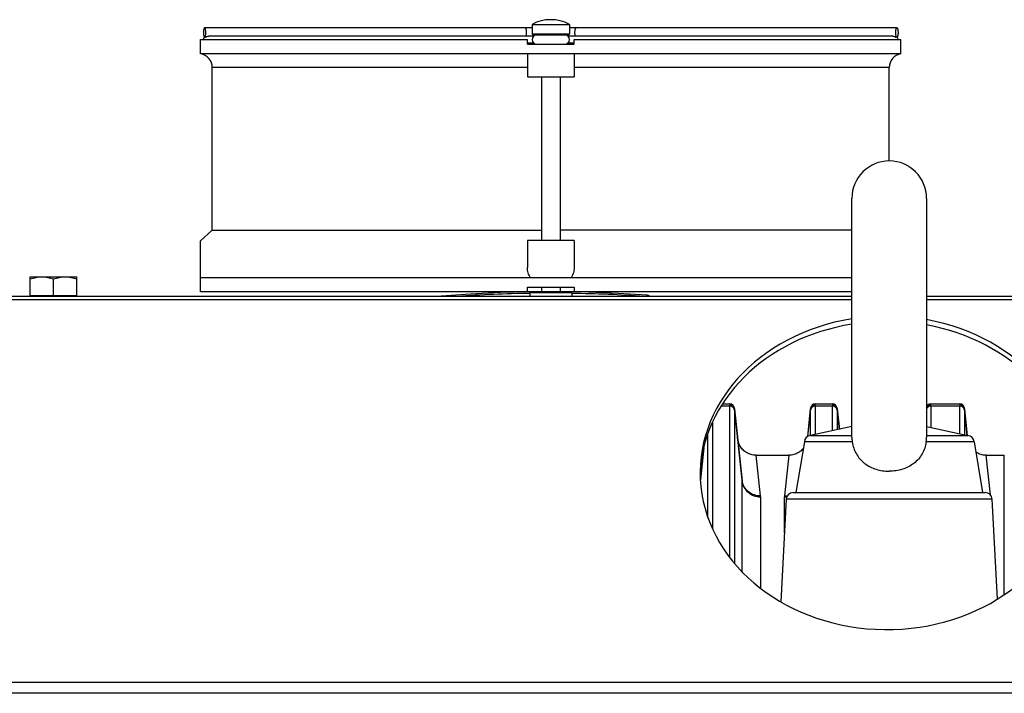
# Model space of a CAD drawing. Extents: x -3094 to 1181, y 8 to 2279.
# Tile 63 of 64: x 381 to 592, y 1310 to 1454. Entities that reach past the tile are written whole.
import ezdxf

# ---------------------------------------------------------------- set-up
doc = ezdxf.new("R2010")
doc.units = 0
doc.header["$LTSCALE"] = 65.395
doc.layers.get('0').update_dxf_attribs({"linetype": 'CONTINUOUS'})
doc.layers.add('3_ALL_AXES', color=7, linetype='CONTINUOUS')

msp = doc.modelspace()

# ---------------------------------------------------------------- linework, layer by layer
at = {"color": 7, "linetype": 'CONTINUOUS'}
for p, q in [((490.87, 1452.2), (420.74, 1452.2)), ((569.01, 1452.2), (498.87, 1452.2)), ((419.87, 1446.66), (419.87, 1449.7)), ((419.87, 1449.7), (489.87, 1449.7)), ((420.92, 1450.2), (420.74, 1450.2)), ((489.87, 1448.7), (489.87, 1449.7)), ((491.07, 1450.7), (498.67, 1450.7)), ((499.87, 1448.7), (499.87, 1449.7)), ((499.87, 1449.7), (569.87, 1449.7)), ((568.81, 1450.2), (568.82, 1450.2)), ((569.01, 1450.2), (568.82, 1450.2)), ((569.87, 1446.66), (569.87, 1449.7)), ((489.87, 1448.7), (499.87, 1448.7)), ((419.87, 1446.7), (569.87, 1446.7)), ((489.87, 1446.7), (489.87, 1441.7)), ((499.87, 1446.7), (499.87, 1441.7)), ((489.87, 1441.7), (499.87, 1441.7)), ((489.87, 1406.7), (489.87, 1400.92)), ((499.87, 1406.7), (489.87, 1406.7)), ((499.87, 1406.7), (499.87, 1400.92)), ((419.87, 1395.7), (419.87, 1406.57)), ((559.37, 1398.7), (419.87, 1398.7)), ((489.87, 1395.7), (489.87, 1396.7)), ((489.87, 1396.7), (499.87, 1396.7)), ((499.87, 1396.7), (499.87, 1395.7)), ((383.37, 1394.7), (383.37, 1394.9)), ((383.37, 1394.9), (393.37, 1394.9)), ((393.37, 1394.7), (393.37, 1394.9)), ((559.37, 1395.7), (419.87, 1395.7)), ((490.56, 1395.68), (490.33, 1395.68)), ((490.57, 1395.7), (490.37, 1395.5)), ((499.37, 1395.5), (490.37, 1395.5)), ((492.87, 1395.69), (492.67, 1395.69)), ((499.17, 1395.7), (499.37, 1395.5)), ((502.97, 1395.6), (499.2, 1395.67)), ((509.29, 1395.36), (502.97, 1395.6)), ((515.44, 1395), (509.29, 1395.36))]:
    msp.add_line(p, q, dxfattribs=at)
at = {"color": 9, "linetype": 'CONTINUOUS'}
for p, q in [((490.87, 1450.9), (498.87, 1450.9)), ((489.87, 1443.7), (422.37, 1443.7)), ((567.37, 1443.7), (499.87, 1443.7)), ((559.37, 1394), (378.87, 1394)), ((610.87, 1394), (575.37, 1394)), ((533.22, 1371.24), (531.37, 1371.24)), ((533.22, 1371.7), (533.23, 1371.65)), ((533.22, 1338.81), (533.22, 1371.24)), ((551.53, 1371.24), (551.53, 1365.12)), ((555.22, 1371.24), (551.53, 1371.24)), ((555.22, 1371.7), (555.23, 1371.65)), ((555.22, 1365.92), (555.22, 1371.24)), ((576.27, 1371.65), (576.27, 1371.7)), ((576.28, 1371.24), (576.28, 1366.63)), ((582.47, 1371.24), (576.28, 1371.24)), ((582.47, 1371.7), (582.48, 1371.65)), ((582.47, 1365.28), (582.47, 1371.24)), ((534.21, 1370.38), (534.21, 1337.57)), ((534.22, 1370.67), (535.85, 1355.22)), ((549.9, 1364.71), (550.52, 1370.67)), ((550.53, 1364.9), (550.53, 1370.38)), ((556.21, 1370.38), (556.21, 1366.14)), ((556.22, 1370.67), (556.69, 1366.24)), ((583.46, 1370.38), (583.46, 1365.06)), ((583.47, 1370.67), (584.07, 1364.93)), ((529.53, 1367.79), (529.53, 1344.94)), ((528.53, 1347.39), (528.53, 1365.34)), ((526.92, 1355.4), (527.65, 1362.38)), ((539.81, 1351.99), (538.88, 1360.7)), ((545.87, 1360.7), (544.93, 1351.99)), ((589.04, 1352.23), (588.13, 1360.7)), ((592.02, 1330.84), (592.02, 1360.7)), ((535.85, 1335.76), (535.85, 1355.22)), ((539.83, 1351.78), (539.83, 1332.22)), ((544.92, 1344.07), (544.92, 1351.78)), ((589.45, 1351.28), (545.3, 1351.28)), ((613.87, 1312.03), (378.87, 1312.03)), ((613.87, 1309.74), (378.87, 1309.74))]:
    msp.add_line(p, q, dxfattribs=at)
at = {"color": 6, "linetype": 'CONTINUOUS'}
for p, q in [((559.37, 1364.56), (559.37, 1415.7)), ((575.37, 1415.7), (575.37, 1364.56)), ((531.66, 1371.7), (533.22, 1371.7)), ((551.52, 1371.7), (555.22, 1371.7)), ((576.27, 1371.7), (582.47, 1371.7)), ((535.84, 1355.4), (534.22, 1370.8)), ((550.52, 1370.76), (549.89, 1364.71)), ((556.7, 1366.24), (556.22, 1370.8)), ((584.08, 1364.93), (583.47, 1370.8)), ((559.37, 1366.83), (550.52, 1364.9)), ((575.37, 1366.83), (584.23, 1364.9)), ((550.52, 1364.9), (559.37, 1364.9)), ((575.37, 1364.9), (584.23, 1364.9)), ((549.19, 1363.57), (547.37, 1352.7)), ((559.46, 1363.57), (549.19, 1363.57)), ((585.55, 1363.57), (575.29, 1363.57)), ((585.55, 1363.57), (587.37, 1352.7)), ((527.63, 1362.29), (526.92, 1355.46)), ((538.88, 1360.7), (545.87, 1360.7)), ((588.13, 1360.7), (592.02, 1360.7)), ((546.8, 1352.7), (587.95, 1352.7)), ((545.3, 1351.28), (544.15, 1329.32)), ((590.57, 1329.9), (589.45, 1351.28))]:
    msp.add_line(p, q, dxfattribs=at)
at = {"color": 3, "linetype": 'CONTINUOUS'}
for p, q in [((559.37, 1394.7), (378.87, 1394.7)), ((610.87, 1394.7), (575.37, 1394.7))]:
    msp.add_line(p, q, dxfattribs=at)
at = {"color": 2, "linetype": 'CONTINUOUS'}
for p, q in [((551.52, 1371.65), (551.52, 1371.7)), ((550.53, 1370.8), (550.52, 1370.76))]:
    msp.add_line(p, q, dxfattribs=at)
at = {"color": 7, "linetype": 'CONTINUOUS'}
msp.add_lwpolyline([(490.33, 1395.68), (484.01, 1395.51), (477.71, 1395.21), (471.41, 1394.78), (470.49, 1394.7)], dxfattribs=at)
at = {"color": 6, "linetype": 'CONTINUOUS'}
for points in [[(538.88, 1360.7), (538.77, 1360.7), (538.52, 1360.71), (538.27, 1360.74), (538.03, 1360.79), (537.78, 1360.85), (537.55, 1360.93), (537.31, 1361.02), (537.09, 1361.12), (536.87, 1361.24), (536.65, 1361.37), (536.45, 1361.52), (536.26, 1361.68), (536.07, 1361.85), (535.9, 1362.03), (535.74, 1362.22), (535.59, 1362.42), (535.45, 1362.63), (535.33, 1362.85), (535.22, 1363.08), (535.13, 1363.31), (535.05, 1363.54), (534.99, 1363.79), (534.94, 1364.03), (534.9, 1364.28)], [(548.96, 1362.16), (548.85, 1362.03), (548.67, 1361.85), (548.49, 1361.68), (548.3, 1361.52), (548.09, 1361.37), (547.88, 1361.24), (547.66, 1361.12), (547.43, 1361.02), (547.2, 1360.93), (546.96, 1360.85), (546.72, 1360.79), (546.47, 1360.74), (546.23, 1360.71), (545.98, 1360.7), (545.87, 1360.7)], [(588.13, 1360.7), (588.02, 1360.7), (587.77, 1360.71), (587.52, 1360.74), (587.28, 1360.79), (587.03, 1360.85), (586.8, 1360.93), (586.56, 1361.02), (586.34, 1361.12), (586.12, 1361.24), (585.92, 1361.36)]]:
    msp.add_lwpolyline(points, dxfattribs=at)
at = {"color": 7, "linetype": 'CONTINUOUS'}
for centre, radius, start, end in [((421.24, 1449.71), 0.75, 140.1556, 148.2477), ((421.23, 1449.71), 0.744, 137.0144, 140.1495), ((491.07, 1450.9), 0.2, 180, 270), ((491.87, 1449.7), 1, 90, 270), ((497.87, 1449.7), 1, 270, 90), ((498.67, 1450.9), 0.2, 270, 360), ((419.37, 1443.7), 3, 0, 80.4059), ((570.37, 1443.7), 3, 99.5941, 180), ((515.37, 1394), 1, 44.3434, 85.9755)]:
    msp.add_arc(centre, radius, start, end, dxfattribs=at)
at = {"color": 6, "linetype": 'CONTINUOUS'}
for centre, radius, start, end in [((567.37, 1415.7), 8, 0, 180), ((533.22, 1370.7), 1, 6, 90), ((555.22, 1370.7), 1, 6, 90), ((576.27, 1370.7), 1, 90, 154.2877), ((582.47, 1370.7), 1, 6, 90), ((550.59, 1363.5), 1.4, 93, 177), ((584.15, 1363.5), 1.4, 3, 87), ((546.8, 1351.2), 1.5, 90, 177), ((587.95, 1351.2), 1.5, 3, 90)]:
    msp.add_arc(centre, radius, start, end, dxfattribs=at)
at = {"color": 9, "linetype": 'CONTINUOUS'}
for centre, radius, start, end in [((494.85, 1101.69), 293.7, 90.8736, 93.9058), ((494.88, 1101.42), 293.96, 86.0951, 89.125)]:
    msp.add_arc(centre, radius, start, end, dxfattribs=at)
at = {"color": 2, "linetype": 'CONTINUOUS'}
for centre, radius, start, end in [((533.23, 1370.64), 1.01, 79.3743, 90.0484), ((533.22, 1370.55), 1.01, 84.6592, 89.8596), ((533.24, 1370.65), 0.99, 6.0052, 11.2742), ((551.5, 1370.57), 0.979, 163.621, 174.1917), ((551.52, 1370.7), 1, 90, 174), ((555.23, 1370.64), 1.01, 79.3743, 90.0484), ((555.22, 1370.55), 1.01, 84.6592, 89.8596), ((555.24, 1370.65), 0.99, 6.0052, 11.2742), ((576.27, 1370.65), 0.998, 100.2861, 153.4921), ((576.27, 1370.64), 1.01, 95.1564, 100.3353), ((576.27, 1370.64), 1.01, 89.9437, 95.1602), ((582.48, 1370.64), 1.01, 79.3743, 90.0484), ((582.47, 1370.55), 1.01, 84.6592, 89.8596), ((582.49, 1370.65), 0.99, 6.0052, 11.2742), ((533.26, 1370.57), 0.969, 5.7805, 10.9317), ((551.37, 1370.73), 0.852, 183.025, 184.1941), ((555.26, 1370.57), 0.969, 5.7805, 10.9317), ((582.51, 1370.57), 0.969, 5.7805, 10.9317), ((539.44, 1355.78), 3.63, 186.0131, 190.0842), ((534.12, 1355.22), 1.73, 359.9972, 5.9873), ((537.79, 1351.78), 2.04, 0.0469, 6.1051), ((546.96, 1351.78), 2.04, 173.8949, 179.9532), ((544.97, 1356.17), 4.18, 269.5238, 278.0571), ((545.05, 1355.97), 3.96, 304.2691, 305.4243), ((545.07, 1355.94), 3.93, 305.4247, 306.2604), ((544.92, 1355.97), 4.19, 270.0023, 276.9719)]:
    msp.add_arc(centre, radius, start, end, dxfattribs=at)
at = {"color": 3, "linetype": 'CONTINUOUS'}
msp.add_ellipse((566.87, 1356.94), major_axis=(40, 0), ratio=0.8391, start_param=1.759451, end_param=7.639835, dxfattribs=at)
at = {"color": 7, "linetype": 'CONTINUOUS'}
for start_param, end_param in [(8.042636, 9.407657), (6.300307, 7.639835)]:
    msp.add_ellipse((566.87, 1355.79), major_axis=(40, 0), ratio=0.8391, start_param=start_param, end_param=end_param, dxfattribs=at)
for points, knots in [([(420.74, 1452.2), (420.7, 1452.2), (420.64, 1452.13), (420.59, 1452.02), (420.53, 1451.84), (420.49, 1451.56), (420.48, 1451.33), (420.48, 1451.2)], [0, 0, 0, 0, 0.116693, 0.212619, 0.334442, 0.64198, 1, 1, 1, 1]), ([(420.48, 1451.2), (420.48, 1451.07), (420.49, 1450.83), (420.53, 1450.55), (420.59, 1450.37), (420.64, 1450.27), (420.7, 1450.2), (420.74, 1450.2)], [0, 0, 0, 0, 0.35802, 0.665558, 0.787381, 0.883307, 1, 1, 1, 1]), ([(421, 1451.2), (421, 1451.33), (420.98, 1451.56), (420.94, 1451.84), (420.89, 1452.02), (420.84, 1452.13), (420.78, 1452.2), (420.74, 1452.2)], [0, 0, 0, 0, 0.35802, 0.665558, 0.787381, 0.883307, 1, 1, 1, 1]), ([(420.74, 1450.2), (420.78, 1450.2), (420.84, 1450.27), (420.89, 1450.37), (420.94, 1450.55), (420.98, 1450.83), (421, 1451.07), (421, 1451.2)], [0, 0, 0, 0, 0.116693, 0.212619, 0.334442, 0.64198, 1, 1, 1, 1]), ([(568.75, 1451.2), (568.75, 1451.33), (568.76, 1451.56), (568.8, 1451.84), (568.86, 1452.02), (568.9, 1452.13), (568.97, 1452.2), (569.01, 1452.2)], [0, 0, 0, 0, 0.35802, 0.665558, 0.787381, 0.883307, 1, 1, 1, 1]), ([(569.01, 1450.2), (568.97, 1450.2), (568.9, 1450.27), (568.86, 1450.37), (568.8, 1450.55), (568.76, 1450.83), (568.75, 1451.07), (568.75, 1451.2)], [0, 0, 0, 0, 0.116693, 0.212619, 0.334442, 0.64198, 1, 1, 1, 1]), ([(569.01, 1452.2), (569.05, 1452.2), (569.11, 1452.13), (569.16, 1452.02), (569.21, 1451.84), (569.25, 1451.56), (569.27, 1451.33), (569.27, 1451.2)], [0, 0, 0, 0, 0.116693, 0.212619, 0.334442, 0.64198, 1, 1, 1, 1]), ([(569.27, 1451.2), (569.27, 1451.07), (569.25, 1450.83), (569.21, 1450.55), (569.16, 1450.37), (569.11, 1450.27), (569.05, 1450.2), (569.01, 1450.2)], [0, 0, 0, 0, 0.35802, 0.665558, 0.787381, 0.883307, 1, 1, 1, 1]), ([(420.92, 1450.2), (420.96, 1450.2), (421.05, 1450.24), (421.13, 1450.29), (421.18, 1450.32)], [0, 0, 0, 0, 0.359983, 1, 1, 1, 1]), ([(421.18, 1450.32), (421.21, 1450.34), (421.36, 1450.4), (421.51, 1450.45), (421.64, 1450.45)], [0, 0, 0, 0, 0.233305, 1, 1, 1, 1]), ([(568.11, 1450.45), (568.19, 1450.45), (568.35, 1450.42), (568.55, 1450.33), (568.69, 1450.25), (568.78, 1450.2), (568.81, 1450.2)], [0, 0, 0, 0, 0.323231, 0.627941, 0.861016, 1, 1, 1, 1]), ([(569.26, 1449.7), (569.26, 1449.79), (569.22, 1449.98), (569.12, 1450.15), (569.06, 1450.22)], [0, 0, 0, 0, 0.502249, 1, 1, 1, 1]), ([(490.53, 1398.7), (490.31, 1399.03), (489.98, 1399.75), (489.87, 1400.54), (489.87, 1400.92)], [0, 0, 0, 0, 0.508977, 1, 1, 1, 1]), ([(499.87, 1400.92), (499.87, 1400.54), (499.76, 1399.75), (499.43, 1399.03), (499.22, 1398.7)], [0, 0, 0, 0, 0.49101, 1, 1, 1, 1])]:
    msp.add_open_spline(points, degree=3, knots=knots, dxfattribs=at)
at = {"color": 9, "linetype": 'CONTINUOUS'}
for points, knots in [([(489.7, 1451.2), (489.7, 1451.33), (489.68, 1451.56), (489.64, 1451.84), (489.59, 1452.02), (489.54, 1452.13), (489.48, 1452.2), (489.44, 1452.2)], [0, 0, 0, 0, 0.35802, 0.665558, 0.787381, 0.883307, 1, 1, 1, 1]), ([(489.61, 1450.45), (489.64, 1450.56), (489.68, 1450.81), (489.7, 1451.06), (489.7, 1451.2)], [0, 0, 0, 0, 0.455363, 1, 1, 1, 1]), ([(500.05, 1451.2), (500.05, 1451.33), (500.06, 1451.56), (500.1, 1451.84), (500.16, 1452.02), (500.21, 1452.13), (500.27, 1452.2), (500.31, 1452.2)], [0, 0, 0, 0, 0.35802, 0.665558, 0.787381, 0.883307, 1, 1, 1, 1]), ([(500.14, 1450.45), (500.1, 1450.56), (500.06, 1450.81), (500.05, 1451.06), (500.05, 1451.2)], [0, 0, 0, 0, 0.455363, 1, 1, 1, 1]), ([(515.44, 1395), (515.43, 1395), (515.42, 1394.96), (515.41, 1394.91), (515.39, 1394.81), (515.38, 1394.74), (515.38, 1394.7)], [0, 0, 0, 0, 0.075997, 0.27092, 0.582648, 1, 1, 1, 1]), ([(533.23, 1371.56), (533.22, 1371.54), (533.22, 1371.43), (533.22, 1371.32), (533.22, 1371.24)], [0, 0, 0, 0, 0.19628, 1, 1, 1, 1]), ([(534.21, 1370.38), (534.2, 1370.49), (534.13, 1370.72), (533.9, 1371.01), (533.58, 1371.2), (533.34, 1371.24), (533.22, 1371.24)], [0, 0, 0, 0, 0.236096, 0.492651, 0.753712, 1, 1, 1, 1]), ([(551.53, 1371.24), (551.41, 1371.24), (551.17, 1371.2), (550.84, 1371.01), (550.61, 1370.72), (550.54, 1370.49), (550.53, 1370.38)], [0, 0, 0, 0, 0.246288, 0.507349, 0.763904, 1, 1, 1, 1]), ([(551.53, 1371.24), (551.53, 1371.27), (551.53, 1371.38), (551.52, 1371.48), (551.52, 1371.56)], [0, 0, 0, 0, 0.303535, 1, 1, 1, 1]), ([(555.23, 1371.56), (555.22, 1371.54), (555.22, 1371.43), (555.22, 1371.32), (555.22, 1371.24)], [0, 0, 0, 0, 0.19628, 1, 1, 1, 1]), ([(556.21, 1370.38), (556.2, 1370.49), (556.13, 1370.72), (555.9, 1371.01), (555.58, 1371.2), (555.34, 1371.24), (555.22, 1371.24)], [0, 0, 0, 0, 0.236096, 0.492651, 0.753712, 1, 1, 1, 1]), ([(576.28, 1371.24), (576.1, 1371.24), (575.72, 1371.14), (575.45, 1370.85), (575.37, 1370.69)], [0, 0, 0, 0, 0.493359, 1, 1, 1, 1]), ([(576.28, 1371.24), (576.28, 1371.27), (576.28, 1371.38), (576.27, 1371.48), (576.27, 1371.56)], [0, 0, 0, 0, 0.303535, 1, 1, 1, 1]), ([(582.48, 1371.56), (582.47, 1371.54), (582.47, 1371.43), (582.47, 1371.32), (582.47, 1371.24)], [0, 0, 0, 0, 0.19628, 1, 1, 1, 1]), ([(583.46, 1370.38), (583.45, 1370.49), (583.38, 1370.72), (583.15, 1371.01), (582.83, 1371.2), (582.59, 1371.24), (582.47, 1371.24)], [0, 0, 0, 0, 0.236096, 0.492651, 0.753712, 1, 1, 1, 1]), ([(534.21, 1370.38), (534.21, 1370.4), (534.21, 1370.47), (534.21, 1370.54), (534.22, 1370.59)], [0, 0, 0, 0, 0.282401, 1, 1, 1, 1]), ([(534.22, 1370.59), (534.22, 1370.6), (534.22, 1370.62), (534.22, 1370.65), (534.22, 1370.67)], [0, 0, 0, 0, 0.272206, 1, 1, 1, 1]), ([(550.52, 1370.67), (550.52, 1370.66), (550.53, 1370.64), (550.53, 1370.61), (550.53, 1370.59)], [0, 0, 0, 0, 0.227784, 1, 1, 1, 1]), ([(550.53, 1370.59), (550.53, 1370.57), (550.53, 1370.5), (550.53, 1370.43), (550.53, 1370.38)], [0, 0, 0, 0, 0.217512, 1, 1, 1, 1]), ([(556.21, 1370.38), (556.21, 1370.4), (556.21, 1370.47), (556.21, 1370.54), (556.22, 1370.59)], [0, 0, 0, 0, 0.282401, 1, 1, 1, 1]), ([(556.22, 1370.59), (556.22, 1370.6), (556.22, 1370.62), (556.22, 1370.65), (556.22, 1370.67)], [0, 0, 0, 0, 0.272206, 1, 1, 1, 1]), ([(583.46, 1370.38), (583.46, 1370.4), (583.46, 1370.47), (583.46, 1370.54), (583.47, 1370.59)], [0, 0, 0, 0, 0.282401, 1, 1, 1, 1]), ([(583.47, 1370.59), (583.47, 1370.6), (583.47, 1370.62), (583.47, 1370.65), (583.47, 1370.67)], [0, 0, 0, 0, 0.272206, 1, 1, 1, 1])]:
    msp.add_open_spline(points, degree=3, knots=knots, dxfattribs=at)
at = {"color": 7, "linetype": 'CONTINUOUS'}
msp.add_open_spline([(420.6, 1450.1), (420.53, 1449.98), (420.49, 1449.84), (420.49, 1449.7)], degree=3, dxfattribs=at)
at = {"color": 2, "linetype": 'CONTINUOUS'}
for points, knots in [([(533.23, 1371.65), (533.23, 1371.64), (533.23, 1371.61), (533.23, 1371.58), (533.23, 1371.56)], [0, 0, 0, 0, 0.204351, 1, 1, 1, 1]), ([(533.32, 1371.55), (533.53, 1371.53), (533.95, 1371.36), (534.17, 1370.96), (534.21, 1370.75)], [0, 0, 0, 0, 0.502177, 1, 1, 1, 1]), ([(534.21, 1370.85), (534.17, 1371.04), (533.97, 1371.4), (533.61, 1371.59), (533.41, 1371.63)], [0, 0, 0, 0, 0.499287, 1, 1, 1, 1]), ([(550.56, 1370.85), (550.62, 1371.05), (550.88, 1371.42), (551.31, 1371.56), (551.52, 1371.56)], [0, 0, 0, 0, 0.50562, 1, 1, 1, 1]), ([(551.52, 1371.56), (551.52, 1371.57), (551.52, 1371.6), (551.52, 1371.63), (551.52, 1371.65)], [0, 0, 0, 0, 0.296156, 1, 1, 1, 1]), ([(555.23, 1371.65), (555.23, 1371.64), (555.23, 1371.61), (555.23, 1371.58), (555.23, 1371.56)], [0, 0, 0, 0, 0.204351, 1, 1, 1, 1]), ([(555.32, 1371.55), (555.53, 1371.53), (555.95, 1371.36), (556.17, 1370.96), (556.21, 1370.75)], [0, 0, 0, 0, 0.502177, 1, 1, 1, 1]), ([(556.21, 1370.85), (556.17, 1371.04), (555.97, 1371.4), (555.61, 1371.59), (555.41, 1371.63)], [0, 0, 0, 0, 0.499287, 1, 1, 1, 1]), ([(575.37, 1371.01), (575.46, 1371.17), (575.72, 1371.46), (576.09, 1371.56), (576.27, 1371.56)], [0, 0, 0, 0, 0.511305, 1, 1, 1, 1]), ([(576.27, 1371.56), (576.27, 1371.57), (576.27, 1371.6), (576.27, 1371.63), (576.27, 1371.65)], [0, 0, 0, 0, 0.296156, 1, 1, 1, 1]), ([(582.48, 1371.65), (582.48, 1371.64), (582.48, 1371.61), (582.48, 1371.58), (582.48, 1371.56)], [0, 0, 0, 0, 0.204351, 1, 1, 1, 1]), ([(582.57, 1371.55), (582.78, 1371.53), (583.2, 1371.36), (583.42, 1370.96), (583.46, 1370.75)], [0, 0, 0, 0, 0.502177, 1, 1, 1, 1]), ([(583.46, 1370.85), (583.42, 1371.04), (583.22, 1371.4), (582.86, 1371.59), (582.66, 1371.63)], [0, 0, 0, 0, 0.499287, 1, 1, 1, 1]), ([(534.22, 1370.67), (534.22, 1370.68), (534.22, 1370.71), (534.22, 1370.74), (534.22, 1370.76)], [0, 0, 0, 0, 0.291665, 1, 1, 1, 1]), ([(550.52, 1370.76), (550.52, 1370.75), (550.52, 1370.73), (550.52, 1370.7), (550.52, 1370.69)], [0, 0, 0, 0, 0.214732, 1, 1, 1, 1]), ([(556.22, 1370.67), (556.22, 1370.68), (556.22, 1370.71), (556.22, 1370.74), (556.22, 1370.76)], [0, 0, 0, 0, 0.291665, 1, 1, 1, 1]), ([(583.47, 1370.67), (583.47, 1370.68), (583.47, 1370.71), (583.47, 1370.74), (583.47, 1370.76)], [0, 0, 0, 0, 0.291668, 1, 1, 1, 1]), ([(535.85, 1355.22), (535.89, 1354.75), (536.18, 1353.83), (537.09, 1352.69), (538.36, 1351.95), (539.34, 1351.78), (539.83, 1351.78)], [0, 0, 0, 0, 0.244819, 0.492956, 0.745134, 1, 1, 1, 1]), ([(539.81, 1351.99), (539.37, 1351.99), (538.44, 1352.13), (537.2, 1352.79), (536.27, 1353.85), (535.95, 1354.71), (535.87, 1355.14)], [0, 0, 0, 0, 0.244593, 0.503657, 0.760319, 1, 1, 1, 1])]:
    msp.add_open_spline(points, degree=3, knots=knots, dxfattribs=at)
at = {"color": 6, "linetype": 'CONTINUOUS'}
for points, knots in [([(559.37, 1364.56), (559.37, 1364.5), (559.38, 1364.16), (559.42, 1363.83), (559.46, 1363.57)], [0, 0, 0, 0, 0.201337, 1, 1, 1, 1]), ([(575.29, 1363.57), (575.3, 1363.67), (575.34, 1364), (575.37, 1364.33), (575.37, 1364.56)], [0, 0, 0, 0, 0.290032, 1, 1, 1, 1]), ([(559.46, 1363.57), (559.52, 1363.11), (559.73, 1362.22), (560.28, 1360.96), (561.08, 1359.85), (562.42, 1358.61), (564.54, 1357.54), (566.42, 1357.27), (567.37, 1357.27)], [0, 0, 0, 0, 0.124956, 0.247929, 0.369941, 0.492449, 0.742289, 1, 1, 1, 1]), ([(575.29, 1363.57), (575.22, 1363.11), (575.02, 1362.22), (574.46, 1360.96), (573.67, 1359.85), (572.33, 1358.61), (570.21, 1357.54), (568.32, 1357.27), (567.37, 1357.27)], [0, 0, 0, 0, 0.124957, 0.247928, 0.36994, 0.492449, 0.742288, 1, 1, 1, 1])]:
    msp.add_open_spline(points, degree=3, knots=knots, dxfattribs=at)
at = {"layer": '3_ALL_AXES', "color": 7, "linetype": 'CONTINUOUS'}
for p, q in [((490.87, 1452.95), (490.87, 1450.9)), ((490.87, 1452.95), (498.87, 1452.95)), ((498.87, 1452.95), (498.87, 1450.9)), ((491.21, 1450.45), (421.64, 1450.45)), ((491.21, 1448.95), (489.87, 1448.95)), ((568.11, 1450.45), (498.53, 1450.45)), ((499.87, 1448.95), (498.53, 1448.95)), ((422.37, 1408.86), (422.37, 1443.7)), ((567.37, 1423.7), (567.37, 1443.7)), ((492.87, 1441.7), (492.87, 1406.7)), ((496.87, 1441.7), (496.87, 1406.7)), ((419.87, 1406.57), (422.37, 1408.86)), ((422.37, 1408.86), (492.87, 1408.86)), ((559.37, 1408.86), (496.87, 1408.86)), ((383.37, 1394.9), (383.37, 1398.9)), ((383.37, 1398.9), (393.37, 1398.9)), ((388.37, 1394.9), (388.37, 1398.45)), ((393.37, 1394.9), (393.37, 1398.9)), ((492.87, 1396.7), (492.87, 1395.7)), ((496.87, 1396.7), (496.87, 1395.7)), ((490.37, 1395.5), (490.37, 1394.7)), ((499.37, 1395.5), (499.37, 1394.7))]:
    msp.add_line(p, q, dxfattribs=at)
msp.add_arc((494.87, 1445.45), 8.5, 61.9275, 118.0725, dxfattribs=at)
for points, knots in [([(383.37, 1398.45), (383.78, 1398.59), (384.4, 1398.75), (385.24, 1398.88), (385.66, 1398.9), (385.87, 1398.9)], [0, 0, 0, 0, 0.501603, 0.751076, 1, 1, 1, 1]), ([(385.87, 1398.9), (386.08, 1398.9), (386.51, 1398.88), (387.35, 1398.75), (387.97, 1398.59), (388.37, 1398.45)], [0, 0, 0, 0, 0.248924, 0.498397, 1, 1, 1, 1]), ([(388.37, 1398.45), (388.78, 1398.59), (389.4, 1398.75), (390.24, 1398.88), (390.66, 1398.9), (390.87, 1398.9)], [0, 0, 0, 0, 0.501603, 0.751076, 1, 1, 1, 1]), ([(390.87, 1398.9), (391.08, 1398.9), (391.51, 1398.88), (392.35, 1398.75), (392.97, 1398.59), (393.37, 1398.45)], [0, 0, 0, 0, 0.248924, 0.498397, 1, 1, 1, 1])]:
    msp.add_open_spline(points, degree=3, knots=knots, dxfattribs=at)

doc.saveas('drawing.dxf')
